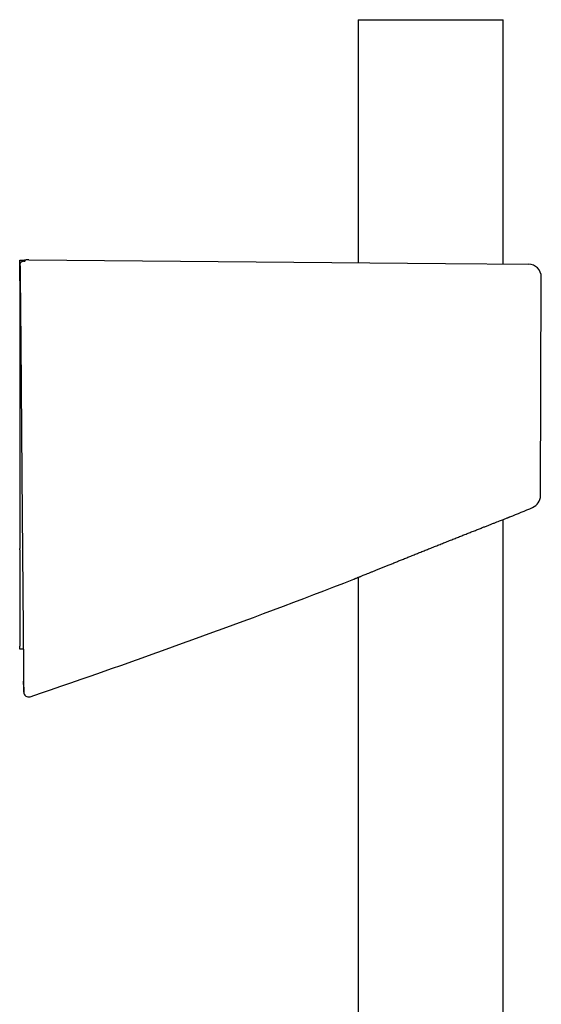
# Model space of a CAD drawing. Header units: millimetres. Extents: x 8 to 789, y 12 to 2370.
# Tile 85 of 85: x 637 to 701, y 2249 to 2370. Entities that reach past the tile are written whole.
import ezdxf

# ---------------------------------------------------------------- set-up
doc = ezdxf.new("R2010")
doc.units = ezdxf.units.MM

msp = doc.modelspace()

# ---------------------------------------------------------------- linework, layer by layer
at = {"color": 7, "linetype": 'Continuous', "lineweight": 30}
for p, q in [((678.82, 2370.1), (678.82, 2340.25)), ((678.82, 2370.1), (687.72, 2370.1)), ((687.72, 2370.1), (696.62, 2370.1)), ((696.62, 2340.09), (696.62, 2370.1)), ((637.22, 2340.56), (637.91, 2340.55)), ((637.22, 2338), (637.22, 2340.25)), ((638.32, 2340.6), (638.31, 2340.6)), ((638.32, 2340.6), (689.55, 2340.15)), ((689.55, 2340.15), (699.72, 2340.06)), ((637.22, 2338), (637.22, 2305.08)), ((637.27, 2338), (637.22, 2338)), ((701.21, 2311.61), (701.31, 2338.46)), ((696.62, 2016.43), (696.62, 2308.66)), ((637.22, 2304.94), (637.22, 2305.08)), ((637.22, 2304.94), (637.22, 2293.07)), ((678.29, 2301.33), (678.29, 2301.33)), ((678.82, 2301.55), (678.82, 2016.56)), ((637.22, 2292.7), (637.22, 2293.07)), ((637.67, 2292.7), (637.22, 2292.7)), ((637.7, 2288.7), (637.71, 2287.43))]:
    msp.add_line(p, q, dxfattribs=at)
at = {"color": 7, "linetype": 'Continuous', "lineweight": 30, "flags": 128}
msp.add_lwpolyline([(637.26, 2339.79), (637.27, 2338.57), (637.34, 2330.43), (637.48, 2314.14), (637.69, 2290.33)], dxfattribs=at)
at = {"color": 7, "linetype": 'Continuous', "lineweight": 30}
for centre, radius, start, end in [((699.71, 2338.46), 1.6, 359.7994, 89.5), ((699.61, 2311.61), 1.6, 292.3854, 359.739), ((316.87, 3233.73), 1000, 292.36927, 292.54168), ((316.87, 3233.73), 1000, 288.76193, 291.18755), ((638.31, 2287.44), 0.6, 180.0864, 288.7763)]:
    msp.add_arc(centre, radius, start, end, dxfattribs=at)
for points, knots in [([(637.22, 2340.25), (637.22, 2340.29), (637.22, 2340.35), (637.22, 2340.44), (637.22, 2340.51), (637.22, 2340.55), (637.22, 2340.56), (637.22, 2340.56)], [0, 0, 0, 0, 0.211917, 0.423832, 0.635817, 0.848107, 1, 1, 1, 1]), ([(637.25, 2339.97), (637.26, 2340), (637.26, 2340.06), (637.28, 2340.14), (637.32, 2340.22), (637.37, 2340.29), (637.44, 2340.35), (637.51, 2340.39), (637.6, 2340.42), (637.69, 2340.44), (637.78, 2340.44), (637.84, 2340.43), (637.87, 2340.43), (637.88, 2340.43)], [0, 0, 0, 0, 0.098826, 0.19767, 0.296363, 0.395071, 0.496397, 0.597735, 0.70212, 0.806512, 0.899381, 0.992252, 1, 1, 1, 1]), ([(637.25, 2339.97), (637.25, 2339.94), (637.25, 2339.9), (637.26, 2339.84), (637.26, 2339.8), (637.26, 2339.79)], [0, 0, 0, 0, 0.4047575, 0.8225142, 1, 1, 1, 1]), ([(638.31, 2340.6), (638.28, 2340.6), (638.22, 2340.6), (638.12, 2340.59), (638, 2340.57), (637.88, 2340.54), (637.77, 2340.51), (637.65, 2340.46), (637.55, 2340.42), (637.5, 2340.38), (637.47, 2340.37)], [0, 0, 0, 0, 0.073224, 0.212945, 0.352976, 0.493487, 0.636015, 0.775161, 0.91131, 1, 1, 1, 1]), ([(678.29, 2301.33), (678.29, 2301.33), (678.29, 2301.33), (678.33, 2301.35), (678.39, 2301.37), (678.48, 2301.41), (678.59, 2301.46), (678.74, 2301.51), (678.89, 2301.58), (679.04, 2301.64), (679.19, 2301.7), (679.35, 2301.77), (679.55, 2301.85), (679.8, 2301.95), (680.1, 2302.07), (680.43, 2302.21), (680.79, 2302.35), (681.17, 2302.5), (681.57, 2302.66), (681.98, 2302.83), (682.4, 2303), (682.84, 2303.18), (683.3, 2303.36), (683.77, 2303.56), (684.26, 2303.75), (684.77, 2303.96), (685.29, 2304.17), (685.82, 2304.38), (686.36, 2304.6), (686.91, 2304.82), (687.47, 2305.04), (688.03, 2305.27), (688.59, 2305.49), (689.16, 2305.72), (689.73, 2305.95), (690.3, 2306.17), (690.86, 2306.39), (691.41, 2306.61), (691.93, 2306.82), (692.45, 2307.02), (692.96, 2307.23), (693.46, 2307.42), (693.93, 2307.61), (694.36, 2307.78), (694.76, 2307.93), (695.15, 2308.09), (695.51, 2308.23), (695.85, 2308.36), (696.15, 2308.48), (696.42, 2308.58), (696.65, 2308.67), (696.85, 2308.75), (697.03, 2308.82), (697.18, 2308.88), (697.29, 2308.92), (697.37, 2308.96), (697.42, 2308.98), (697.44, 2308.99), (697.44, 2308.98), (697.44, 2308.98)], [0, 0, 0, 0, 0.014941, 0.030753, 0.046577, 0.062389, 0.078656, 0.094936, 0.111203, 0.123063, 0.134924, 0.146861, 0.158799, 0.176429, 0.194075, 0.211706, 0.229874, 0.248056, 0.266225, 0.283842, 0.301471, 0.319089, 0.337166, 0.355255, 0.373333, 0.391938, 0.410557, 0.429163, 0.448261, 0.467372, 0.48647, 0.505965, 0.525474, 0.544969, 0.565025, 0.585098, 0.605153, 0.624705, 0.644271, 0.663822, 0.683992, 0.704181, 0.724351, 0.743038, 0.761741, 0.780427, 0.799741, 0.819075, 0.838388, 0.855754, 0.873135, 0.890501, 0.908442, 0.926399, 0.94434, 0.960617, 0.976908, 0.993185, 1, 1, 1, 1]), ([(637.69, 2290.33), (637.69, 2290.24), (637.69, 2290.07), (637.69, 2289.82), (637.69, 2289.58), (637.7, 2289.38), (637.7, 2289.2), (637.7, 2289.07), (637.7, 2288.97), (637.7, 2288.96), (637.7, 2288.95)], [0, 0, 0, 0, 0.125756, 0.250935, 0.376054, 0.500993, 0.62545, 0.749409, 0.873612, 1, 1, 1, 1]), ([(637.7, 2288.95), (637.7, 2288.88), (637.7, 2288.75), (637.7, 2288.68), (637.7, 2288.7), (637.7, 2288.7)], [0, 0, 0, 0, 0.499378, 0.999825, 1, 1, 1, 1]), ([(637.71, 2287.75), (637.71, 2287.75), (637.71, 2287.76), (637.71, 2287.81), (637.71, 2287.88), (637.71, 2287.98), (637.71, 2288.09), (637.71, 2288.23), (637.7, 2288.38), (637.7, 2288.52), (637.7, 2288.66), (637.7, 2288.74), (637.7, 2288.78)], [0, 0, 0, 0, 0.104151, 0.208303, 0.312392, 0.416496, 0.521938, 0.627403, 0.737366, 0.847351, 0.923674, 1, 1, 1, 1]), ([(637.71, 2287.43), (637.71, 2287.43), (637.71, 2287.43), (637.71, 2287.44), (637.71, 2287.46), (637.71, 2287.49), (637.71, 2287.54), (637.71, 2287.59), (637.71, 2287.66), (637.71, 2287.72), (637.71, 2287.75)], [0, 0, 0, 0, 0.01501, 0.155716, 0.296433, 0.437154, 0.577856, 0.718562, 0.859279, 1, 1, 1, 1])]:
    msp.add_open_spline(points, degree=3, knots=knots, dxfattribs=at)

doc.saveas('drawing.dxf')
